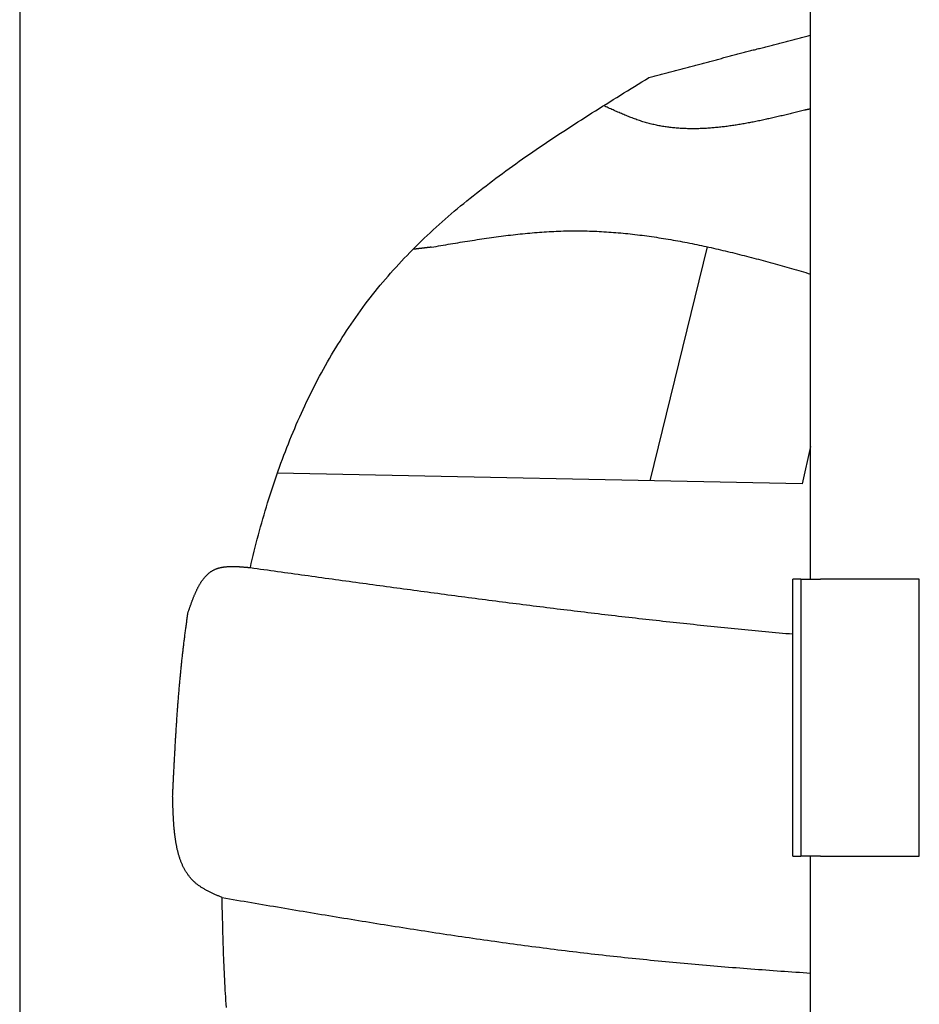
# Model space of a CAD drawing. Extents: x 1073 to 6773, y 6241 to 11366.
# Tile 3 of 58: x 1073 to 1528, y 8493 to 8991. Entities that reach past the tile are written whole.
import ezdxf

# ---------------------------------------------------------------- set-up
doc = ezdxf.new("R2010")
doc.units = 0
doc.layers.get('0').update_dxf_attribs({"linetype": 'CONTINUOUS'})
doc.layers.add('CAR', color=10, linetype='CONTINUOUS')

msp = doc.modelspace()

# ---------------------------------------------------------------- linework, layer by layer
for p, q in [((1072.77, 10865.9), (1072.77, 6415.9)), ((1472.77, 8708.02), (1472.77, 10083.02)), ((1467.77, 8708.02), (1463.77, 8708.02)), ((1463.77, 8568.02), (1463.77, 8708.02)), ((1467.77, 8708.02), (1477.77, 8708.02)), ((1467.77, 8708.02), (1467.77, 8568.02)), ((1527.77, 8708.02), (1477.77, 8708.02)), ((1527.77, 8568.02), (1527.77, 8708.02)), ((1463.77, 8568.02), (1467.77, 8568.02)), ((1477.77, 8568.02), (1467.77, 8568.02)), ((1472.77, 8027.85), (1472.77, 8568.02)), ((1477.77, 8568.02), (1527.77, 8568.02))]:
    msp.add_line(p, q)
at = {"layer": 'CAR'}
for p, q in [((1391.68, 8757.81), (1420.69, 8876.13)), ((1472.77, 8775.16), (1468.51, 8756.24)), ((1468.51, 8756.24), (1203.07, 8761.66))]:
    msp.add_line(p, q, dxfattribs=at)
for points in [[(1391.03, 8961.76, 0), (1391.68, 8961.93, 0), (1392.32, 8962.1, 0), (1392.96, 8962.27, 0), (1393.61, 8962.45, 0), (1394.25, 8962.62, 0), (1394.89, 8962.79, 0), (1395.54, 8962.96, 0), (1396.18, 8963.13, 0), (1396.82, 8963.3, 0), (1397.46, 8963.47, 0), (1398.11, 8963.64, 0), (1398.75, 8963.81, 0), (1399.39, 8963.98, 0), (1400.04, 8964.15, 0), (1400.68, 8964.32, 0), (1401.32, 8964.49, 0), (1401.97, 8964.67, 0), (1402.61, 8964.84, 0), (1403.25, 8965.01, 0), (1403.9, 8965.18, 0), (1404.54, 8965.35, 0), (1405.18, 8965.52, 0), (1405.83, 8965.69, 0), (1406.47, 8965.86, 0), (1407.11, 8966.03, 0), (1407.76, 8966.2, 0), (1408.4, 8966.37, 0), (1409.04, 8966.54, 0), (1409.69, 8966.71, 0), (1410.33, 8966.88, 0), (1410.97, 8967.05, 0), (1411.62, 8967.22, 0), (1412.26, 8967.39, 0), (1412.9, 8967.56, 0), (1413.55, 8967.73, 0), (1414.19, 8967.9, 0), (1414.83, 8968.08, 0), (1415.48, 8968.25, 0), (1416.12, 8968.42, 0), (1416.76, 8968.59, 0), (1417.41, 8968.76, 0), (1418.05, 8968.93, 0), (1418.69, 8969.1, 0), (1419.34, 8969.27, 0), (1419.98, 8969.44, 0), (1420.62, 8969.61, 0), (1421.27, 8969.78, 0), (1421.91, 8969.95, 0), (1422.55, 8970.11, 0), (1423.2, 8970.28, 0), (1423.84, 8970.45, 0), (1424.48, 8970.62, 0), (1425.13, 8970.79, 0), (1425.77, 8970.96, 0), (1426.41, 8971.13, 0), (1427.06, 8971.3, 0), (1427.7, 8971.47, 0), (1428.34, 8971.64, 0), (1428.99, 8971.81, 0), (1429.63, 8971.98, 0), (1430.27, 8972.15, 0), (1430.92, 8972.32, 0), (1431.56, 8972.49, 0), (1432.2, 8972.66, 0), (1432.85, 8972.82, 0), (1433.49, 8972.99, 0), (1434.13, 8973.16, 0), (1434.78, 8973.33, 0), (1435.42, 8973.5, 0), (1436.07, 8973.67, 0), (1436.71, 8973.84, 0), (1437.35, 8974, 0), (1438, 8974.17, 0), (1438.64, 8974.34, 0), (1439.28, 8974.51, 0), (1439.93, 8974.68, 0), (1440.57, 8974.85, 0), (1441.21, 8975.01, 0), (1441.86, 8975.18, 0), (1442.5, 8975.35, 0), (1443.15, 8975.52, 0), (1443.79, 8975.69, 0), (1444.43, 8975.85, 0), (1445.08, 8976.02, 0), (1445.72, 8976.19, 0), (1446.36, 8976.36, 0), (1447.01, 8976.52, 0), (1447.65, 8976.69, 0), (1448.3, 8976.86, 0), (1448.94, 8977.03, 0), (1449.58, 8977.19, 0), (1450.23, 8977.36, 0), (1450.87, 8977.53, 0), (1451.52, 8977.69, 0), (1452.16, 8977.86, 0), (1452.8, 8978.03, 0), (1453.45, 8978.19, 0), (1454.09, 8978.36, 0), (1454.74, 8978.53, 0), (1455.38, 8978.69, 0), (1456.02, 8978.86, 0), (1456.67, 8979.02, 0), (1457.31, 8979.19, 0), (1457.96, 8979.36, 0), (1458.6, 8979.52, 0), (1459.24, 8979.69, 0), (1459.89, 8979.85, 0), (1460.53, 8980.02, 0), (1461.18, 8980.18, 0), (1461.82, 8980.35, 0), (1462.46, 8980.51, 0), (1463.11, 8980.68, 0), (1463.75, 8980.85, 0), (1464.4, 8981.01, 0), (1465.04, 8981.17, 0), (1465.69, 8981.34, 0), (1466.33, 8981.5, 0), (1466.97, 8981.67, 0), (1467.62, 8981.83, 0), (1468.26, 8982, 0), (1468.91, 8982.16, 0), (1469.55, 8982.33, 0), (1470.2, 8982.49, 0), (1470.84, 8982.65, 0), (1471.49, 8982.82, 0), (1472.13, 8982.98, 0), (1472.77, 8983.14, 0)], [(1189.44, 8713.95, 0), (1189.91, 8716.02, 0), (1190.39, 8718.08, 0), (1190.89, 8720.15, 0), (1191.39, 8722.21, 0), (1191.9, 8724.28, 0), (1192.42, 8726.33, 0), (1192.95, 8728.39, 0), (1193.49, 8730.44, 0), (1194.04, 8732.49, 0), (1194.6, 8734.54, 0), (1195.17, 8736.59, 0), (1195.75, 8738.63, 0), (1196.34, 8740.66, 0), (1196.93, 8742.7, 0), (1197.54, 8744.73, 0), (1198.16, 8746.75, 0), (1198.79, 8748.78, 0), (1199.43, 8750.79, 0), (1200.08, 8752.81, 0), (1200.74, 8754.82, 0), (1201.41, 8756.82, 0), (1202.08, 8758.82, 0), (1202.77, 8760.82, 0), (1203.47, 8762.81, 0), (1204.18, 8764.8, 0), (1204.9, 8766.78, 0), (1205.64, 8768.75, 0), (1206.38, 8770.73, 0), (1207.13, 8772.69, 0), (1207.89, 8774.65, 0), (1208.66, 8776.61, 0), (1209.45, 8778.55, 0), (1210.24, 8780.5, 0), (1211.05, 8782.43, 0), (1211.86, 8784.36, 0), (1212.69, 8786.29, 0), (1213.53, 8788.21, 0), (1214.38, 8790.12, 0), (1215.24, 8792.02, 0), (1216.11, 8793.92, 0), (1216.99, 8795.81, 0), (1217.88, 8797.69, 0), (1218.78, 8799.57, 0), (1219.7, 8801.44, 0), (1220.63, 8803.3, 0), (1221.56, 8805.16, 0), (1222.51, 8807.01, 0), (1223.47, 8808.84, 0), (1224.44, 8810.68, 0), (1225.42, 8812.5, 0), (1226.42, 8814.32, 0), (1227.42, 8816.12, 0), (1228.44, 8817.92, 0), (1229.47, 8819.71, 0), (1230.51, 8821.49, 0), (1231.56, 8823.27, 0), (1232.62, 8825.03, 0), (1233.7, 8826.79, 0), (1234.79, 8828.53, 0), (1235.89, 8830.27, 0), (1237, 8832, 0), (1238.12, 8833.71, 0), (1239.25, 8835.42, 0), (1240.4, 8837.12, 0), (1241.56, 8838.81, 0), (1242.73, 8840.49, 0), (1243.91, 8842.16, 0), (1245.11, 8843.82, 0), (1246.31, 8845.46, 0), (1247.53, 8847.1, 0), (1248.76, 8848.73, 0), (1250.01, 8850.35, 0), (1251.26, 8851.95, 0), (1252.53, 8853.55, 0), (1253.81, 8855.13, 0), (1255.11, 8856.7, 0), (1256.41, 8858.27, 0), (1257.73, 8859.82, 0), (1259.06, 8861.36, 0), (1260.4, 8862.89, 0), (1261.75, 8864.41, 0), (1263.12, 8865.92, 0), (1264.5, 8867.42, 0), (1265.88, 8868.9, 0), (1267.28, 8870.38, 0), (1268.69, 8871.85, 0), (1270.11, 8873.31, 0), (1271.54, 8874.76, 0), (1272.98, 8876.21, 0), (1274.43, 8877.64, 0), (1275.89, 8879.06, 0), (1277.36, 8880.48, 0), (1278.85, 8881.88, 0), (1280.34, 8883.28, 0), (1281.84, 8884.67, 0), (1283.35, 8886.04, 0), (1284.87, 8887.42, 0), (1286.39, 8888.78, 0), (1287.93, 8890.14, 0), (1289.48, 8891.48, 0), (1291.03, 8892.82, 0), (1292.6, 8894.15, 0), (1294.17, 8895.48, 0), (1295.75, 8896.8, 0), (1297.33, 8898.11, 0), (1298.93, 8899.41, 0), (1300.53, 8900.7, 0), (1302.15, 8901.99, 0), (1303.76, 8903.28, 0), (1305.39, 8904.55, 0), (1307.02, 8905.82, 0), (1308.67, 8907.08, 0), (1310.31, 8908.34, 0), (1311.97, 8909.59, 0), (1313.63, 8910.84, 0), (1315.3, 8912.08, 0), (1316.97, 8913.31, 0), (1318.65, 8914.54, 0), (1320.34, 8915.76, 0), (1322.03, 8916.98, 0), (1323.72, 8918.19, 0), (1325.43, 8919.4, 0), (1327.14, 8920.6, 0), (1328.85, 8921.8, 0), (1330.57, 8922.99, 0), (1332.29, 8924.18, 0), (1334.02, 8925.36, 0), (1335.76, 8926.55, 0), (1337.49, 8927.72, 0), (1339.24, 8928.89, 0), (1340.98, 8930.06, 0), (1342.73, 8931.23, 0), (1344.49, 8932.39, 0), (1346.25, 8933.55, 0), (1348.01, 8934.7, 0), (1349.78, 8935.85, 0), (1351.55, 8937, 0), (1353.32, 8938.14, 0), (1355.1, 8939.29, 0), (1356.87, 8940.43, 0), (1358.66, 8941.56, 0), (1360.44, 8942.7, 0), (1362.23, 8943.83, 0), (1364.02, 8944.96, 0), (1365.81, 8946.09, 0), (1367.6, 8947.22, 0), (1369.39, 8948.34, 0), (1371.19, 8949.47, 0), (1372.99, 8950.59, 0), (1374.79, 8951.71, 0), (1376.59, 8952.83, 0), (1378.39, 8953.95, 0), (1380.2, 8955.07, 0), (1382, 8956.18, 0), (1383.81, 8957.3, 0), (1385.61, 8958.42, 0), (1387.42, 8959.53, 0), (1389.23, 8960.65, 0), (1391.03, 8961.76, 0)], [(1469.71, 8945.22, 0), (1469.04, 8945.05, 0), (1468.37, 8944.89, 0), (1467.71, 8944.73, 0), (1467.04, 8944.56, 0), (1466.37, 8944.4, 0), (1465.71, 8944.24, 0), (1465.04, 8944.07, 0), (1464.38, 8943.91, 0), (1463.71, 8943.75, 0), (1463.04, 8943.59, 0), (1462.38, 8943.43, 0), (1461.71, 8943.27, 0), (1461.05, 8943.11, 0), (1460.38, 8942.95, 0), (1459.72, 8942.79, 0), (1459.05, 8942.63, 0), (1458.38, 8942.47, 0), (1457.72, 8942.31, 0), (1457.05, 8942.16, 0), (1456.39, 8942, 0), (1455.72, 8941.85, 0), (1455.06, 8941.7, 0), (1454.39, 8941.54, 0), (1453.73, 8941.39, 0), (1453.07, 8941.24, 0), (1452.4, 8941.09, 0), (1451.74, 8940.94, 0), (1451.07, 8940.8, 0), (1450.41, 8940.65, 0), (1449.75, 8940.51, 0), (1449.08, 8940.36, 0), (1448.42, 8940.22, 0), (1447.76, 8940.08, 0), (1447.1, 8939.94, 0), (1446.43, 8939.81, 0), (1445.77, 8939.67, 0), (1445.11, 8939.54, 0), (1444.45, 8939.4, 0), (1443.79, 8939.27, 0), (1443.13, 8939.14, 0), (1442.47, 8939.02, 0), (1441.81, 8938.89, 0), (1441.15, 8938.77, 0), (1440.49, 8938.65, 0), (1439.83, 8938.53, 0), (1439.17, 8938.41, 0), (1438.51, 8938.29, 0), (1437.85, 8938.18, 0), (1437.19, 8938.07, 0), (1436.53, 8937.96, 0), (1435.87, 8937.85, 0), (1435.22, 8937.75, 0), (1434.56, 8937.64, 0), (1433.9, 8937.54, 0), (1433.25, 8937.45, 0), (1432.59, 8937.35, 0), (1431.94, 8937.26, 0), (1431.28, 8937.17, 0), (1430.63, 8937.08, 0), (1429.97, 8937, 0), (1429.32, 8936.91, 0), (1428.66, 8936.83, 0), (1428.01, 8936.76, 0), (1427.36, 8936.68, 0), (1426.71, 8936.61, 0), (1426.06, 8936.54, 0), (1425.4, 8936.48, 0), (1424.75, 8936.42, 0), (1424.1, 8936.36, 0), (1423.45, 8936.3, 0), (1422.8, 8936.25, 0), (1422.15, 8936.2, 0), (1421.51, 8936.15, 0), (1420.86, 8936.11, 0), (1420.21, 8936.07, 0), (1419.56, 8936.03, 0), (1418.92, 8936, 0), (1418.27, 8935.97, 0), (1417.63, 8935.94, 0), (1416.98, 8935.92, 0), (1416.34, 8935.9, 0), (1415.69, 8935.88, 0), (1415.05, 8935.87, 0), (1414.41, 8935.86, 0), (1413.76, 8935.86, 0), (1413.12, 8935.85, 0), (1412.48, 8935.86, 0), (1411.84, 8935.86, 0), (1411.2, 8935.87, 0), (1410.56, 8935.89, 0), (1409.92, 8935.91, 0), (1409.29, 8935.93, 0), (1408.65, 8935.96, 0), (1408.01, 8935.99, 0), (1407.38, 8936.02, 0), (1406.74, 8936.06, 0), (1406.11, 8936.11, 0), (1405.47, 8936.15, 0), (1404.84, 8936.2, 0), (1404.21, 8936.26, 0), (1403.57, 8936.32, 0), (1402.94, 8936.39, 0), (1402.31, 8936.46, 0), (1401.68, 8936.53, 0), (1401.05, 8936.61, 0), (1400.42, 8936.7, 0), (1399.8, 8936.78, 0), (1399.17, 8936.88, 0), (1398.54, 8936.98, 0), (1397.92, 8937.08, 0), (1397.29, 8937.19, 0), (1396.67, 8937.3, 0), (1396.04, 8937.42, 0), (1395.42, 8937.54, 0), (1394.8, 8937.67, 0), (1394.18, 8937.8, 0), (1393.56, 8937.94, 0), (1392.94, 8938.08, 0), (1392.32, 8938.23, 0), (1391.7, 8938.39, 0), (1391.09, 8938.54, 0), (1390.47, 8938.71, 0), (1389.85, 8938.88, 0), (1389.24, 8939.05, 0), (1388.63, 8939.24, 0), (1388.01, 8939.42, 0), (1387.4, 8939.61, 0), (1386.79, 8939.81, 0), (1386.18, 8940.01, 0), (1385.57, 8940.22, 0), (1384.96, 8940.43, 0), (1384.35, 8940.64, 0), (1383.74, 8940.86, 0), (1383.14, 8941.08, 0), (1382.53, 8941.31, 0), (1381.92, 8941.54, 0), (1381.32, 8941.78, 0), (1380.71, 8942.01, 0), (1380.11, 8942.26, 0), (1379.5, 8942.5, 0), (1378.9, 8942.75, 0), (1378.3, 8943, 0), (1377.69, 8943.25, 0), (1377.09, 8943.5, 0), (1376.49, 8943.76, 0), (1375.89, 8944.02, 0), (1375.29, 8944.28, 0), (1374.68, 8944.55, 0), (1374.08, 8944.81, 0), (1373.48, 8945.08, 0), (1372.88, 8945.35, 0), (1372.28, 8945.61, 0), (1371.68, 8945.89, 0), (1371.08, 8946.16, 0), (1370.48, 8946.43, 0), (1369.88, 8946.7, 0), (1369.28, 8946.97, 0), (1368.68, 8947.25, 0), (1368.08, 8947.52, 0)], [(1472.77, 8945.89, 0), (1472.75, 8945.89, 0), (1472.73, 8945.88, 0), (1472.7, 8945.88, 0), (1472.68, 8945.87, 0), (1472.65, 8945.87, 0), (1472.63, 8945.86, 0), (1472.61, 8945.85, 0), (1472.58, 8945.85, 0), (1472.56, 8945.84, 0), (1472.53, 8945.84, 0), (1472.51, 8945.83, 0), (1472.49, 8945.83, 0), (1472.46, 8945.82, 0), (1472.44, 8945.82, 0), (1472.41, 8945.81, 0), (1472.39, 8945.81, 0), (1472.36, 8945.8, 0), (1472.34, 8945.8, 0), (1472.32, 8945.79, 0), (1472.29, 8945.79, 0), (1472.27, 8945.78, 0), (1472.24, 8945.78, 0), (1472.22, 8945.77, 0), (1472.2, 8945.76, 0), (1472.17, 8945.76, 0), (1472.15, 8945.75, 0), (1472.12, 8945.75, 0), (1472.1, 8945.74, 0), (1472.07, 8945.74, 0), (1472.05, 8945.73, 0), (1472.03, 8945.73, 0), (1472, 8945.72, 0), (1471.98, 8945.72, 0), (1471.95, 8945.71, 0), (1471.93, 8945.71, 0), (1471.91, 8945.7, 0), (1471.88, 8945.7, 0), (1471.86, 8945.69, 0), (1471.83, 8945.69, 0), (1471.81, 8945.68, 0), (1471.78, 8945.67, 0), (1471.76, 8945.67, 0), (1471.74, 8945.66, 0), (1471.71, 8945.66, 0), (1471.69, 8945.65, 0), (1471.66, 8945.65, 0), (1471.64, 8945.64, 0), (1471.62, 8945.64, 0), (1471.59, 8945.63, 0), (1471.57, 8945.63, 0), (1471.54, 8945.62, 0), (1471.52, 8945.62, 0), (1471.49, 8945.61, 0), (1471.47, 8945.61, 0), (1471.45, 8945.6, 0), (1471.42, 8945.59, 0), (1471.4, 8945.59, 0), (1471.37, 8945.58, 0), (1471.35, 8945.58, 0), (1471.33, 8945.57, 0), (1471.3, 8945.57, 0), (1471.28, 8945.56, 0), (1471.25, 8945.56, 0), (1471.23, 8945.55, 0), (1471.2, 8945.55, 0), (1471.18, 8945.54, 0), (1471.16, 8945.54, 0), (1471.13, 8945.53, 0), (1471.11, 8945.53, 0), (1471.08, 8945.52, 0), (1471.06, 8945.52, 0), (1471.04, 8945.51, 0), (1471.01, 8945.5, 0), (1470.99, 8945.5, 0), (1470.96, 8945.49, 0), (1470.94, 8945.49, 0), (1470.91, 8945.48, 0), (1470.89, 8945.48, 0), (1470.87, 8945.47, 0), (1470.84, 8945.47, 0), (1470.82, 8945.46, 0), (1470.79, 8945.46, 0), (1470.77, 8945.45, 0), (1470.75, 8945.45, 0), (1470.72, 8945.44, 0), (1470.7, 8945.44, 0), (1470.67, 8945.43, 0), (1470.65, 8945.42, 0), (1470.62, 8945.42, 0), (1470.6, 8945.41, 0), (1470.58, 8945.41, 0), (1470.55, 8945.4, 0), (1470.53, 8945.4, 0), (1470.5, 8945.39, 0), (1470.48, 8945.39, 0), (1470.46, 8945.38, 0), (1470.43, 8945.38, 0), (1470.41, 8945.37, 0), (1470.38, 8945.37, 0), (1470.36, 8945.36, 0), (1470.33, 8945.36, 0), (1470.31, 8945.35, 0), (1470.29, 8945.35, 0), (1470.26, 8945.34, 0), (1470.24, 8945.33, 0), (1470.21, 8945.33, 0), (1470.19, 8945.32, 0), (1470.17, 8945.32, 0), (1470.14, 8945.31, 0), (1470.12, 8945.31, 0), (1470.09, 8945.3, 0), (1470.07, 8945.3, 0), (1470.04, 8945.29, 0), (1470.02, 8945.29, 0), (1470, 8945.28, 0), (1469.97, 8945.28, 0), (1469.95, 8945.27, 0), (1469.92, 8945.27, 0), (1469.9, 8945.26, 0), (1469.88, 8945.26, 0), (1469.85, 8945.25, 0), (1469.83, 8945.24, 0), (1469.8, 8945.24, 0), (1469.78, 8945.23, 0), (1469.75, 8945.23, 0), (1469.73, 8945.22, 0), (1469.71, 8945.22, 0)], [(1280.96, 8875.97, 0), (1282.18, 8876.18, 0), (1283.4, 8876.38, 0), (1284.61, 8876.59, 0), (1285.83, 8876.8, 0), (1287.04, 8877.01, 0), (1288.26, 8877.21, 0), (1289.48, 8877.42, 0), (1290.69, 8877.62, 0), (1291.91, 8877.82, 0), (1293.13, 8878.03, 0), (1294.34, 8878.23, 0), (1295.56, 8878.43, 0), (1296.77, 8878.63, 0), (1297.99, 8878.82, 0), (1299.21, 8879.02, 0), (1300.42, 8879.21, 0), (1301.64, 8879.4, 0), (1302.85, 8879.59, 0), (1304.07, 8879.78, 0), (1305.28, 8879.97, 0), (1306.5, 8880.15, 0), (1307.72, 8880.33, 0), (1308.93, 8880.51, 0), (1310.15, 8880.68, 0), (1311.36, 8880.86, 0), (1312.58, 8881.03, 0), (1313.79, 8881.19, 0), (1315.01, 8881.36, 0), (1316.22, 8881.52, 0), (1317.44, 8881.67, 0), (1318.65, 8881.83, 0), (1319.86, 8881.98, 0), (1321.08, 8882.12, 0), (1322.29, 8882.27, 0), (1323.51, 8882.4, 0), (1324.72, 8882.54, 0), (1325.93, 8882.67, 0), (1327.15, 8882.79, 0), (1328.36, 8882.92, 0), (1329.57, 8883.03, 0), (1330.79, 8883.14, 0), (1332, 8883.25, 0), (1333.21, 8883.35, 0), (1334.43, 8883.45, 0), (1335.64, 8883.54, 0), (1336.85, 8883.63, 0), (1338.06, 8883.71, 0), (1339.27, 8883.79, 0), (1340.49, 8883.86, 0), (1341.7, 8883.92, 0), (1342.91, 8883.98, 0), (1344.12, 8884.04, 0), (1345.33, 8884.08, 0), (1346.54, 8884.13, 0), (1347.75, 8884.16, 0), (1348.96, 8884.19, 0), (1350.17, 8884.21, 0), (1351.38, 8884.23, 0), (1352.59, 8884.23, 0), (1353.8, 8884.24, 0), (1355.01, 8884.23, 0), (1356.22, 8884.22, 0), (1357.43, 8884.21, 0), (1358.64, 8884.19, 0), (1359.85, 8884.16, 0), (1361.05, 8884.12, 0), (1362.26, 8884.08, 0), (1363.47, 8884.04, 0), (1364.68, 8883.99, 0), (1365.88, 8883.93, 0), (1367.09, 8883.87, 0), (1368.3, 8883.8, 0), (1369.5, 8883.72, 0), (1370.71, 8883.64, 0), (1371.92, 8883.56, 0), (1373.12, 8883.47, 0), (1374.33, 8883.37, 0), (1375.54, 8883.27, 0), (1376.74, 8883.16, 0), (1377.95, 8883.05, 0), (1379.15, 8882.93, 0), (1380.36, 8882.81, 0), (1381.56, 8882.69, 0), (1382.77, 8882.55, 0), (1383.97, 8882.42, 0), (1385.18, 8882.27, 0), (1386.38, 8882.13, 0), (1387.58, 8881.98, 0), (1388.79, 8881.82, 0), (1389.99, 8881.66, 0), (1391.2, 8881.49, 0), (1392.4, 8881.32, 0), (1393.6, 8881.15, 0), (1394.81, 8880.97, 0), (1396.01, 8880.78, 0), (1397.21, 8880.6, 0), (1398.41, 8880.4, 0), (1399.62, 8880.21, 0), (1400.82, 8880.01, 0), (1402.02, 8879.8, 0), (1403.22, 8879.59, 0), (1404.43, 8879.38, 0), (1405.63, 8879.16, 0), (1406.83, 8878.94, 0), (1408.03, 8878.72, 0), (1409.23, 8878.49, 0), (1410.43, 8878.26, 0), (1411.63, 8878.02, 0), (1412.84, 8877.78, 0), (1414.04, 8877.54, 0), (1415.24, 8877.29, 0), (1416.44, 8877.04, 0), (1417.64, 8876.79, 0), (1418.84, 8876.53, 0), (1420.04, 8876.27, 0), (1421.24, 8876.01, 0), (1422.44, 8875.74, 0), (1423.64, 8875.47, 0), (1424.84, 8875.2, 0), (1426.04, 8874.93, 0), (1427.24, 8874.65, 0), (1428.44, 8874.37, 0), (1429.64, 8874.08, 0), (1430.84, 8873.79, 0), (1432.04, 8873.5, 0), (1433.24, 8873.21, 0), (1434.44, 8872.92, 0), (1435.64, 8872.62, 0), (1436.84, 8872.32, 0), (1438.03, 8872.01, 0), (1439.23, 8871.71, 0), (1440.43, 8871.4, 0), (1441.63, 8871.09, 0), (1442.83, 8870.78, 0), (1444.03, 8870.46, 0), (1445.23, 8870.15, 0), (1446.42, 8869.83, 0), (1447.62, 8869.51, 0), (1448.82, 8869.18, 0), (1450.02, 8868.86, 0), (1451.22, 8868.53, 0), (1452.42, 8868.2, 0), (1453.61, 8867.87, 0), (1454.81, 8867.54, 0), (1456.01, 8867.21, 0), (1457.21, 8866.87, 0), (1458.4, 8866.54, 0), (1459.6, 8866.2, 0), (1460.8, 8865.86, 0), (1462, 8865.52, 0), (1463.2, 8865.18, 0), (1464.39, 8864.83, 0), (1465.59, 8864.49, 0), (1466.79, 8864.14, 0), (1467.99, 8863.79, 0), (1469.18, 8863.44, 0), (1470.38, 8863.1, 0), (1471.58, 8862.75, 0), (1472.77, 8862.39, 0)], [(1280.96, 8875.97, 0), (1280.89, 8875.96, 0), (1280.82, 8875.95, 0), (1280.74, 8875.94, 0), (1280.67, 8875.93, 0), (1280.6, 8875.93, 0), (1280.52, 8875.92, 0), (1280.45, 8875.91, 0), (1280.38, 8875.9, 0), (1280.3, 8875.89, 0), (1280.23, 8875.88, 0), (1280.16, 8875.87, 0), (1280.08, 8875.87, 0), (1280.01, 8875.86, 0), (1279.94, 8875.85, 0), (1279.86, 8875.84, 0), (1279.79, 8875.83, 0), (1279.72, 8875.82, 0), (1279.64, 8875.81, 0), (1279.57, 8875.81, 0), (1279.5, 8875.8, 0), (1279.42, 8875.79, 0), (1279.35, 8875.78, 0), (1279.28, 8875.77, 0), (1279.2, 8875.76, 0), (1279.13, 8875.75, 0), (1279.06, 8875.74, 0), (1278.98, 8875.74, 0), (1278.91, 8875.73, 0), (1278.84, 8875.72, 0), (1278.76, 8875.71, 0), (1278.69, 8875.7, 0), (1278.62, 8875.69, 0), (1278.54, 8875.68, 0), (1278.47, 8875.68, 0), (1278.4, 8875.67, 0), (1278.32, 8875.66, 0), (1278.25, 8875.65, 0), (1278.18, 8875.64, 0), (1278.1, 8875.63, 0), (1278.03, 8875.62, 0), (1277.96, 8875.62, 0), (1277.88, 8875.61, 0), (1277.81, 8875.6, 0), (1277.74, 8875.59, 0), (1277.66, 8875.58, 0), (1277.59, 8875.57, 0), (1277.52, 8875.56, 0), (1277.44, 8875.55, 0), (1277.37, 8875.55, 0), (1277.3, 8875.54, 0), (1277.22, 8875.53, 0), (1277.15, 8875.52, 0), (1277.08, 8875.51, 0), (1277, 8875.5, 0), (1276.93, 8875.49, 0), (1276.86, 8875.49, 0), (1276.78, 8875.48, 0), (1276.71, 8875.47, 0), (1276.64, 8875.46, 0), (1276.56, 8875.45, 0), (1276.49, 8875.44, 0), (1276.42, 8875.43, 0), (1276.34, 8875.43, 0), (1276.27, 8875.42, 0), (1276.2, 8875.41, 0), (1276.12, 8875.4, 0), (1276.05, 8875.39, 0), (1275.98, 8875.38, 0), (1275.9, 8875.37, 0), (1275.83, 8875.36, 0), (1275.75, 8875.36, 0), (1275.68, 8875.35, 0), (1275.61, 8875.34, 0), (1275.53, 8875.33, 0), (1275.46, 8875.32, 0), (1275.39, 8875.31, 0), (1275.31, 8875.3, 0), (1275.24, 8875.3, 0), (1275.17, 8875.29, 0), (1275.09, 8875.28, 0), (1275.02, 8875.27, 0), (1274.95, 8875.26, 0), (1274.87, 8875.25, 0), (1274.8, 8875.24, 0), (1274.73, 8875.24, 0), (1274.65, 8875.23, 0), (1274.58, 8875.22, 0), (1274.51, 8875.21, 0), (1274.43, 8875.2, 0), (1274.36, 8875.19, 0), (1274.29, 8875.18, 0), (1274.21, 8875.17, 0), (1274.14, 8875.17, 0), (1274.07, 8875.16, 0), (1273.99, 8875.15, 0), (1273.92, 8875.14, 0), (1273.85, 8875.13, 0), (1273.77, 8875.12, 0), (1273.7, 8875.11, 0), (1273.63, 8875.11, 0), (1273.55, 8875.1, 0), (1273.48, 8875.09, 0), (1273.41, 8875.08, 0), (1273.33, 8875.07, 0), (1273.26, 8875.06, 0), (1273.19, 8875.05, 0), (1273.11, 8875.05, 0), (1273.04, 8875.04, 0), (1272.97, 8875.03, 0), (1272.89, 8875.02, 0), (1272.82, 8875.01, 0), (1272.75, 8875, 0), (1272.67, 8874.99, 0), (1272.6, 8874.99, 0), (1272.53, 8874.98, 0), (1272.45, 8874.97, 0), (1272.38, 8874.96, 0), (1272.31, 8874.95, 0), (1272.23, 8874.94, 0), (1272.16, 8874.93, 0), (1272.09, 8874.92, 0), (1272.01, 8874.92, 0), (1271.94, 8874.91, 0), (1271.87, 8874.9, 0), (1271.79, 8874.89, 0), (1271.72, 8874.88, 0), (1271.65, 8874.87, 0)], [(1157.86, 8691.03, 0), (1157.96, 8691.33, 0), (1158.06, 8691.63, 0), (1158.17, 8691.93, 0), (1158.27, 8692.23, 0), (1158.38, 8692.52, 0), (1158.48, 8692.82, 0), (1158.58, 8693.12, 0), (1158.69, 8693.42, 0), (1158.79, 8693.72, 0), (1158.9, 8694.02, 0), (1159, 8694.32, 0), (1159.11, 8694.61, 0), (1159.22, 8694.91, 0), (1159.32, 8695.2, 0), (1159.43, 8695.5, 0), (1159.54, 8695.79, 0), (1159.64, 8696.09, 0), (1159.75, 8696.38, 0), (1159.86, 8696.67, 0), (1159.97, 8696.96, 0), (1160.08, 8697.26, 0), (1160.19, 8697.54, 0), (1160.3, 8697.83, 0), (1160.41, 8698.12, 0), (1160.52, 8698.41, 0), (1160.63, 8698.69, 0), (1160.75, 8698.98, 0), (1160.86, 8699.26, 0), (1160.98, 8699.54, 0), (1161.09, 8699.82, 0), (1161.21, 8700.1, 0), (1161.33, 8700.38, 0), (1161.45, 8700.65, 0), (1161.56, 8700.93, 0), (1161.68, 8701.2, 0), (1161.81, 8701.47, 0), (1161.93, 8701.74, 0), (1162.05, 8702.01, 0), (1162.17, 8702.28, 0), (1162.3, 8702.54, 0), (1162.43, 8702.81, 0), (1162.55, 8703.07, 0), (1162.68, 8703.33, 0), (1162.81, 8703.58, 0), (1162.94, 8703.84, 0), (1163.07, 8704.09, 0), (1163.21, 8704.34, 0), (1163.34, 8704.59, 0), (1163.48, 8704.84, 0), (1163.62, 8705.08, 0), (1163.76, 8705.33, 0), (1163.9, 8705.57, 0), (1164.04, 8705.81, 0), (1164.18, 8706.04, 0), (1164.32, 8706.27, 0), (1164.47, 8706.5, 0), (1164.62, 8706.73, 0), (1164.77, 8706.96, 0), (1164.92, 8707.18, 0), (1165.07, 8707.4, 0), (1165.22, 8707.62, 0), (1165.38, 8707.83, 0), (1165.54, 8708.05, 0), (1165.7, 8708.25, 0), (1165.86, 8708.46, 0), (1166.02, 8708.66, 0), (1166.18, 8708.86, 0), (1166.35, 8709.06, 0), (1166.52, 8709.26, 0), (1166.69, 8709.45, 0), (1166.86, 8709.64, 0), (1167.03, 8709.82, 0), (1167.21, 8710, 0), (1167.39, 8710.18, 0), (1167.57, 8710.36, 0), (1167.75, 8710.53, 0), (1167.93, 8710.7, 0), (1168.12, 8710.86, 0), (1168.31, 8711.02, 0), (1168.5, 8711.18, 0), (1168.69, 8711.33, 0), (1168.89, 8711.48, 0), (1169.08, 8711.63, 0), (1169.28, 8711.77, 0), (1169.48, 8711.91, 0), (1169.69, 8712.05, 0), (1169.89, 8712.18, 0), (1170.1, 8712.31, 0), (1170.31, 8712.43, 0), (1170.53, 8712.55, 0), (1170.74, 8712.67, 0), (1170.96, 8712.78, 0), (1171.18, 8712.88, 0), (1171.41, 8712.99, 0), (1171.63, 8713.09, 0), (1171.86, 8713.18, 0), (1172.09, 8713.27, 0), (1172.32, 8713.36, 0), (1172.56, 8713.45, 0), (1172.8, 8713.53, 0), (1173.04, 8713.6, 0), (1173.28, 8713.68, 0), (1173.52, 8713.75, 0), (1173.77, 8713.81, 0), (1174.02, 8713.87, 0), (1174.27, 8713.93, 0), (1174.52, 8713.99, 0), (1174.77, 8714.04, 0), (1175.03, 8714.09, 0), (1175.29, 8714.14, 0), (1175.55, 8714.18, 0), (1175.81, 8714.22, 0), (1176.07, 8714.26, 0), (1176.34, 8714.3, 0), (1176.6, 8714.33, 0), (1176.87, 8714.36, 0), (1177.14, 8714.39, 0), (1177.41, 8714.41, 0), (1177.69, 8714.43, 0), (1177.96, 8714.45, 0), (1178.24, 8714.47, 0), (1178.51, 8714.48, 0), (1178.79, 8714.5, 0), (1179.07, 8714.51, 0), (1179.36, 8714.51, 0), (1179.64, 8714.52, 0), (1179.92, 8714.52, 0), (1180.21, 8714.53, 0), (1180.49, 8714.53, 0), (1180.78, 8714.52, 0), (1181.07, 8714.52, 0), (1181.36, 8714.52, 0), (1181.65, 8714.51, 0), (1181.94, 8714.5, 0), (1182.23, 8714.49, 0), (1182.53, 8714.48, 0), (1182.82, 8714.46, 0), (1183.12, 8714.45, 0), (1183.41, 8714.43, 0), (1183.71, 8714.42, 0), (1184.01, 8714.4, 0), (1184.31, 8714.38, 0), (1184.6, 8714.36, 0), (1184.9, 8714.34, 0), (1185.2, 8714.32, 0), (1185.5, 8714.29, 0), (1185.8, 8714.27, 0), (1186.11, 8714.25, 0), (1186.41, 8714.22, 0), (1186.71, 8714.2, 0), (1187.01, 8714.17, 0), (1187.31, 8714.14, 0), (1187.62, 8714.11, 0), (1187.92, 8714.09, 0), (1188.22, 8714.06, 0), (1188.53, 8714.03, 0), (1188.83, 8714, 0), (1189.14, 8713.97, 0), (1189.44, 8713.95, 0)], [(1189.44, 8713.95, 0), (1191.16, 8713.71, 0), (1192.88, 8713.47, 0), (1194.61, 8713.23, 0), (1196.33, 8712.99, 0), (1198.05, 8712.75, 0), (1199.78, 8712.51, 0), (1201.5, 8712.27, 0), (1203.22, 8712.03, 0), (1204.94, 8711.79, 0), (1206.67, 8711.55, 0), (1208.39, 8711.31, 0), (1210.11, 8711.07, 0), (1211.83, 8710.83, 0), (1213.56, 8710.59, 0), (1215.28, 8710.35, 0), (1217, 8710.11, 0), (1218.72, 8709.87, 0), (1220.45, 8709.63, 0), (1222.17, 8709.39, 0), (1223.89, 8709.16, 0), (1225.62, 8708.92, 0), (1227.34, 8708.68, 0), (1229.06, 8708.44, 0), (1230.78, 8708.2, 0), (1232.51, 8707.96, 0), (1234.23, 8707.73, 0), (1235.95, 8707.49, 0), (1237.68, 8707.25, 0), (1239.4, 8707.02, 0), (1241.12, 8706.78, 0), (1242.84, 8706.54, 0), (1244.57, 8706.3, 0), (1246.29, 8706.07, 0), (1248.01, 8705.83, 0), (1249.74, 8705.6, 0), (1251.46, 8705.36, 0), (1253.18, 8705.13, 0), (1254.91, 8704.89, 0), (1256.63, 8704.66, 0), (1258.35, 8704.42, 0), (1260.08, 8704.19, 0), (1261.8, 8703.95, 0), (1263.52, 8703.72, 0), (1265.25, 8703.49, 0), (1266.97, 8703.25, 0), (1268.69, 8703.02, 0), (1270.42, 8702.79, 0), (1272.14, 8702.55, 0), (1273.86, 8702.32, 0), (1275.59, 8702.09, 0), (1277.31, 8701.86, 0), (1279.03, 8701.63, 0), (1280.76, 8701.4, 0), (1282.48, 8701.17, 0), (1284.2, 8700.94, 0), (1285.93, 8700.71, 0), (1287.65, 8700.48, 0), (1289.37, 8700.25, 0), (1291.1, 8700.02, 0), (1292.82, 8699.8, 0), (1294.55, 8699.57, 0), (1296.27, 8699.34, 0), (1297.99, 8699.12, 0), (1299.72, 8698.89, 0), (1301.44, 8698.66, 0), (1303.17, 8698.44, 0), (1304.89, 8698.21, 0), (1306.61, 8697.99, 0), (1308.34, 8697.77, 0), (1310.06, 8697.54, 0), (1311.79, 8697.32, 0), (1313.51, 8697.1, 0), (1315.24, 8696.87, 0), (1316.96, 8696.65, 0), (1318.68, 8696.43, 0), (1320.41, 8696.21, 0), (1322.13, 8695.99, 0), (1323.86, 8695.77, 0), (1325.58, 8695.55, 0), (1327.31, 8695.34, 0), (1329.03, 8695.12, 0), (1330.76, 8694.9, 0), (1332.48, 8694.68, 0), (1334.21, 8694.47, 0), (1335.93, 8694.25, 0), (1337.66, 8694.04, 0), (1339.38, 8693.82, 0), (1341.11, 8693.61, 0), (1342.83, 8693.4, 0), (1344.56, 8693.18, 0), (1346.28, 8692.97, 0), (1348.01, 8692.76, 0), (1349.73, 8692.55, 0), (1351.46, 8692.34, 0), (1353.18, 8692.13, 0), (1354.91, 8691.92, 0), (1356.64, 8691.72, 0), (1358.36, 8691.51, 0), (1360.09, 8691.3, 0), (1361.81, 8691.1, 0), (1363.54, 8690.89, 0), (1365.27, 8690.69, 0), (1366.99, 8690.48, 0), (1368.72, 8690.28, 0), (1370.44, 8690.08, 0), (1372.17, 8689.87, 0), (1373.9, 8689.67, 0), (1375.62, 8689.47, 0), (1377.35, 8689.27, 0), (1379.08, 8689.07, 0), (1380.8, 8688.88, 0), (1382.53, 8688.68, 0), (1384.26, 8688.48, 0), (1385.98, 8688.29, 0), (1387.71, 8688.09, 0), (1389.44, 8687.9, 0), (1391.16, 8687.7, 0), (1392.89, 8687.51, 0), (1394.62, 8687.32, 0), (1396.34, 8687.13, 0), (1398.07, 8686.94, 0), (1399.8, 8686.75, 0), (1401.53, 8686.56, 0), (1403.25, 8686.37, 0), (1404.98, 8686.19, 0), (1406.71, 8686, 0), (1408.44, 8685.82, 0), (1410.17, 8685.63, 0), (1411.89, 8685.45, 0), (1413.62, 8685.27, 0), (1415.35, 8685.08, 0), (1417.08, 8684.9, 0), (1418.81, 8684.72, 0), (1420.54, 8684.55, 0), (1422.26, 8684.37, 0), (1423.99, 8684.19, 0), (1425.72, 8684.02, 0), (1427.45, 8683.84, 0), (1429.18, 8683.67, 0), (1430.91, 8683.49, 0), (1432.64, 8683.32, 0), (1434.37, 8683.15, 0), (1436.09, 8682.98, 0), (1437.82, 8682.81, 0), (1439.55, 8682.64, 0), (1441.28, 8682.47, 0), (1443.01, 8682.31, 0), (1444.74, 8682.14, 0), (1446.47, 8681.98, 0), (1448.2, 8681.82, 0), (1449.93, 8681.65, 0), (1451.66, 8681.49, 0), (1453.39, 8681.33, 0), (1455.12, 8681.17, 0), (1456.85, 8681.01, 0), (1458.58, 8680.86, 0), (1460.31, 8680.7, 0), (1462.04, 8680.55, 0), (1463.77, 8680.39, 0)], [(1150.14, 8598.22, 0), (1150.17, 8598.81, 0), (1150.2, 8599.39, 0), (1150.22, 8599.98, 0), (1150.25, 8600.57, 0), (1150.28, 8601.15, 0), (1150.31, 8601.74, 0), (1150.34, 8602.32, 0), (1150.37, 8602.91, 0), (1150.39, 8603.49, 0), (1150.42, 8604.08, 0), (1150.45, 8604.67, 0), (1150.48, 8605.25, 0), (1150.51, 8605.84, 0), (1150.54, 8606.42, 0), (1150.57, 8607.01, 0), (1150.6, 8607.59, 0), (1150.63, 8608.18, 0), (1150.65, 8608.77, 0), (1150.68, 8609.35, 0), (1150.71, 8609.94, 0), (1150.74, 8610.52, 0), (1150.77, 8611.11, 0), (1150.8, 8611.69, 0), (1150.83, 8612.28, 0), (1150.86, 8612.86, 0), (1150.89, 8613.45, 0), (1150.92, 8614.04, 0), (1150.95, 8614.62, 0), (1150.98, 8615.21, 0), (1151.01, 8615.79, 0), (1151.04, 8616.38, 0), (1151.07, 8616.96, 0), (1151.11, 8617.55, 0), (1151.14, 8618.13, 0), (1151.17, 8618.72, 0), (1151.2, 8619.3, 0), (1151.23, 8619.89, 0), (1151.26, 8620.47, 0), (1151.3, 8621.06, 0), (1151.33, 8621.65, 0), (1151.36, 8622.23, 0), (1151.39, 8622.82, 0), (1151.43, 8623.4, 0), (1151.46, 8623.99, 0), (1151.49, 8624.57, 0), (1151.53, 8625.16, 0), (1151.56, 8625.74, 0), (1151.59, 8626.33, 0), (1151.63, 8626.91, 0), (1151.66, 8627.5, 0), (1151.7, 8628.08, 0), (1151.73, 8628.67, 0), (1151.77, 8629.25, 0), (1151.8, 8629.84, 0), (1151.84, 8630.42, 0), (1151.88, 8631.01, 0), (1151.91, 8631.59, 0), (1151.95, 8632.18, 0), (1151.99, 8632.76, 0), (1152.02, 8633.35, 0), (1152.06, 8633.93, 0), (1152.1, 8634.52, 0), (1152.14, 8635.1, 0), (1152.17, 8635.69, 0), (1152.21, 8636.27, 0), (1152.25, 8636.85, 0), (1152.29, 8637.44, 0), (1152.33, 8638.02, 0), (1152.37, 8638.61, 0), (1152.41, 8639.19, 0), (1152.45, 8639.78, 0), (1152.49, 8640.36, 0), (1152.54, 8640.95, 0), (1152.58, 8641.53, 0), (1152.62, 8642.11, 0), (1152.66, 8642.7, 0), (1152.7, 8643.28, 0), (1152.75, 8643.87, 0), (1152.79, 8644.45, 0), (1152.84, 8645.04, 0), (1152.88, 8645.62, 0), (1152.93, 8646.2, 0), (1152.97, 8646.79, 0), (1153.02, 8647.37, 0), (1153.06, 8647.96, 0), (1153.11, 8648.54, 0), (1153.16, 8649.12, 0), (1153.2, 8649.71, 0), (1153.25, 8650.29, 0), (1153.3, 8650.87, 0), (1153.35, 8651.46, 0), (1153.4, 8652.04, 0), (1153.45, 8652.63, 0), (1153.5, 8653.21, 0), (1153.55, 8653.79, 0), (1153.6, 8654.38, 0), (1153.65, 8654.96, 0), (1153.7, 8655.54, 0), (1153.76, 8656.13, 0), (1153.81, 8656.71, 0), (1153.86, 8657.29, 0), (1153.92, 8657.87, 0), (1153.97, 8658.46, 0), (1154.03, 8659.04, 0), (1154.08, 8659.62, 0), (1154.14, 8660.21, 0), (1154.2, 8660.79, 0), (1154.25, 8661.37, 0), (1154.31, 8661.96, 0), (1154.37, 8662.54, 0), (1154.43, 8663.12, 0), (1154.49, 8663.7, 0), (1154.55, 8664.29, 0), (1154.61, 8664.87, 0), (1154.67, 8665.45, 0), (1154.73, 8666.03, 0), (1154.79, 8666.62, 0), (1154.85, 8667.2, 0), (1154.92, 8667.78, 0), (1154.98, 8668.36, 0), (1155.05, 8668.94, 0), (1155.11, 8669.53, 0), (1155.18, 8670.11, 0), (1155.24, 8670.69, 0), (1155.31, 8671.27, 0), (1155.38, 8671.85, 0), (1155.45, 8672.43, 0), (1155.52, 8673.02, 0), (1155.59, 8673.6, 0), (1155.66, 8674.18, 0), (1155.73, 8674.76, 0), (1155.8, 8675.34, 0), (1155.87, 8675.92, 0), (1155.94, 8676.5, 0), (1156.01, 8677.09, 0), (1156.09, 8677.67, 0), (1156.16, 8678.25, 0), (1156.24, 8678.83, 0), (1156.31, 8679.41, 0), (1156.38, 8679.99, 0), (1156.46, 8680.57, 0), (1156.54, 8681.15, 0), (1156.61, 8681.73, 0), (1156.69, 8682.32, 0), (1156.76, 8682.9, 0), (1156.84, 8683.48, 0), (1156.92, 8684.06, 0), (1157, 8684.64, 0), (1157.07, 8685.22, 0), (1157.15, 8685.8, 0), (1157.23, 8686.38, 0), (1157.31, 8686.96, 0), (1157.38, 8687.54, 0), (1157.46, 8688.12, 0), (1157.54, 8688.7, 0), (1157.62, 8689.28, 0), (1157.7, 8689.86, 0), (1157.78, 8690.45, 0), (1157.86, 8691.03, 0)], [(1175.14, 8547.1, 0), (1174.77, 8547.26, 0), (1174.41, 8547.42, 0), (1174.05, 8547.57, 0), (1173.68, 8547.73, 0), (1173.32, 8547.89, 0), (1172.96, 8548.04, 0), (1172.6, 8548.2, 0), (1172.24, 8548.36, 0), (1171.88, 8548.52, 0), (1171.52, 8548.68, 0), (1171.16, 8548.84, 0), (1170.81, 8549, 0), (1170.45, 8549.17, 0), (1170.1, 8549.33, 0), (1169.75, 8549.5, 0), (1169.4, 8549.66, 0), (1169.05, 8549.83, 0), (1168.7, 8550, 0), (1168.36, 8550.17, 0), (1168.02, 8550.35, 0), (1167.68, 8550.52, 0), (1167.34, 8550.7, 0), (1167.01, 8550.88, 0), (1166.68, 8551.06, 0), (1166.35, 8551.25, 0), (1166.02, 8551.43, 0), (1165.7, 8551.62, 0), (1165.38, 8551.81, 0), (1165.06, 8552.01, 0), (1164.75, 8552.2, 0), (1164.44, 8552.4, 0), (1164.14, 8552.61, 0), (1163.83, 8552.81, 0), (1163.53, 8553.02, 0), (1163.24, 8553.23, 0), (1162.95, 8553.45, 0), (1162.66, 8553.66, 0), (1162.38, 8553.89, 0), (1162.1, 8554.11, 0), (1161.83, 8554.34, 0), (1161.56, 8554.57, 0), (1161.3, 8554.81, 0), (1161.04, 8555.05, 0), (1160.78, 8555.29, 0), (1160.53, 8555.53, 0), (1160.28, 8555.78, 0), (1160.04, 8556.04, 0), (1159.8, 8556.29, 0), (1159.57, 8556.55, 0), (1159.33, 8556.81, 0), (1159.11, 8557.08, 0), (1158.88, 8557.35, 0), (1158.66, 8557.62, 0), (1158.45, 8557.89, 0), (1158.24, 8558.17, 0), (1158.03, 8558.45, 0), (1157.83, 8558.74, 0), (1157.63, 8559.02, 0), (1157.43, 8559.31, 0), (1157.24, 8559.61, 0), (1157.05, 8559.9, 0), (1156.86, 8560.2, 0), (1156.68, 8560.5, 0), (1156.5, 8560.81, 0), (1156.32, 8561.11, 0), (1156.15, 8561.42, 0), (1155.98, 8561.74, 0), (1155.82, 8562.05, 0), (1155.66, 8562.37, 0), (1155.5, 8562.69, 0), (1155.34, 8563.01, 0), (1155.19, 8563.34, 0), (1155.04, 8563.67, 0), (1154.9, 8564, 0), (1154.76, 8564.33, 0), (1154.62, 8564.67, 0), (1154.48, 8565.01, 0), (1154.35, 8565.35, 0), (1154.22, 8565.69, 0), (1154.09, 8566.03, 0), (1153.96, 8566.38, 0), (1153.84, 8566.73, 0), (1153.72, 8567.08, 0), (1153.61, 8567.44, 0), (1153.49, 8567.79, 0), (1153.38, 8568.15, 0), (1153.27, 8568.51, 0), (1153.17, 8568.88, 0), (1153.07, 8569.24, 0), (1152.97, 8569.61, 0), (1152.87, 8569.98, 0), (1152.77, 8570.35, 0), (1152.68, 8570.72, 0), (1152.59, 8571.1, 0), (1152.5, 8571.48, 0), (1152.42, 8571.85, 0), (1152.33, 8572.23, 0), (1152.25, 8572.62, 0), (1152.17, 8573, 0), (1152.1, 8573.39, 0), (1152.02, 8573.78, 0), (1151.95, 8574.17, 0), (1151.88, 8574.56, 0), (1151.81, 8574.95, 0), (1151.74, 8575.34, 0), (1151.68, 8575.74, 0), (1151.62, 8576.14, 0), (1151.56, 8576.54, 0), (1151.5, 8576.94, 0), (1151.44, 8577.34, 0), (1151.39, 8577.74, 0), (1151.33, 8578.15, 0), (1151.28, 8578.55, 0), (1151.23, 8578.96, 0), (1151.18, 8579.37, 0), (1151.14, 8579.78, 0), (1151.09, 8580.19, 0), (1151.05, 8580.6, 0), (1151.01, 8581.02, 0), (1150.97, 8581.43, 0), (1150.93, 8581.85, 0), (1150.89, 8582.27, 0), (1150.85, 8582.69, 0), (1150.82, 8583.1, 0), (1150.78, 8583.53, 0), (1150.75, 8583.95, 0), (1150.72, 8584.37, 0), (1150.69, 8584.79, 0), (1150.66, 8585.22, 0), (1150.63, 8585.64, 0), (1150.61, 8586.07, 0), (1150.58, 8586.5, 0), (1150.56, 8586.92, 0), (1150.53, 8587.35, 0), (1150.51, 8587.78, 0), (1150.49, 8588.21, 0), (1150.47, 8588.64, 0), (1150.45, 8589.07, 0), (1150.43, 8589.5, 0), (1150.41, 8589.94, 0), (1150.39, 8590.37, 0), (1150.37, 8590.8, 0), (1150.35, 8591.24, 0), (1150.34, 8591.67, 0), (1150.32, 8592.11, 0), (1150.31, 8592.54, 0), (1150.29, 8592.98, 0), (1150.28, 8593.41, 0), (1150.26, 8593.85, 0), (1150.25, 8594.29, 0), (1150.24, 8594.72, 0), (1150.22, 8595.16, 0), (1150.21, 8595.6, 0), (1150.2, 8596.03, 0), (1150.19, 8596.47, 0), (1150.17, 8596.91, 0), (1150.16, 8597.35, 0), (1150.15, 8597.79, 0), (1150.14, 8598.22, 0)], [(1177.36, 8491.55, 0), (1177.23, 8493.3, 0), (1177.11, 8495.06, 0), (1176.99, 8496.82, 0), (1176.88, 8498.58, 0), (1176.77, 8500.35, 0), (1176.67, 8502.12, 0), (1176.57, 8503.89, 0), (1176.48, 8505.67, 0), (1176.39, 8507.45, 0), (1176.3, 8509.23, 0), (1176.22, 8511.01, 0), (1176.14, 8512.8, 0), (1176.07, 8514.59, 0), (1176, 8516.39, 0), (1175.93, 8518.18, 0), (1175.87, 8519.98, 0), (1175.81, 8521.78, 0), (1175.75, 8523.58, 0), (1175.69, 8525.38, 0), (1175.64, 8527.19, 0), (1175.58, 8528.99, 0), (1175.53, 8530.8, 0), (1175.49, 8532.61, 0), (1175.44, 8534.42, 0), (1175.39, 8536.23, 0), (1175.35, 8538.04, 0), (1175.31, 8539.85, 0), (1175.26, 8541.66, 0), (1175.22, 8543.48, 0), (1175.18, 8545.29, 0), (1175.14, 8547.1, 0)], [(1175.14, 8547.1, 0), (1177, 8546.79, 0), (1178.86, 8546.47, 0), (1180.73, 8546.15, 0), (1182.59, 8545.83, 0), (1184.45, 8545.51, 0), (1186.32, 8545.2, 0), (1188.18, 8544.88, 0), (1190.04, 8544.56, 0), (1191.91, 8544.25, 0), (1193.77, 8543.93, 0), (1195.63, 8543.61, 0), (1197.5, 8543.3, 0), (1199.36, 8542.98, 0), (1201.22, 8542.66, 0), (1203.09, 8542.35, 0), (1204.95, 8542.03, 0), (1206.81, 8541.72, 0), (1208.68, 8541.4, 0), (1210.54, 8541.09, 0), (1212.41, 8540.77, 0), (1214.27, 8540.46, 0), (1216.13, 8540.15, 0), (1218, 8539.84, 0), (1219.86, 8539.52, 0), (1221.73, 8539.21, 0), (1223.59, 8538.9, 0), (1225.45, 8538.59, 0), (1227.32, 8538.28, 0), (1229.18, 8537.97, 0), (1231.05, 8537.66, 0), (1232.91, 8537.35, 0), (1234.77, 8537.04, 0), (1236.64, 8536.74, 0), (1238.5, 8536.43, 0), (1240.37, 8536.13, 0), (1242.23, 8535.82, 0), (1244.1, 8535.52, 0), (1245.96, 8535.21, 0), (1247.83, 8534.91, 0), (1249.69, 8534.61, 0), (1251.56, 8534.31, 0), (1253.42, 8534.01, 0), (1255.29, 8533.71, 0), (1257.15, 8533.41, 0), (1259.02, 8533.11, 0), (1260.89, 8532.81, 0), (1262.75, 8532.52, 0), (1264.62, 8532.22, 0), (1266.48, 8531.93, 0), (1268.35, 8531.64, 0), (1270.21, 8531.35, 0), (1272.08, 8531.05, 0), (1273.95, 8530.77, 0), (1275.81, 8530.48, 0), (1277.68, 8530.19, 0), (1279.55, 8529.9, 0), (1281.41, 8529.62, 0), (1283.28, 8529.33, 0), (1285.15, 8529.05, 0), (1287.02, 8528.77, 0), (1288.88, 8528.49, 0), (1290.75, 8528.21, 0), (1292.62, 8527.93, 0), (1294.49, 8527.65, 0), (1296.35, 8527.38, 0), (1298.22, 8527.1, 0), (1300.09, 8526.83, 0), (1301.96, 8526.56, 0), (1303.83, 8526.29, 0), (1305.7, 8526.02, 0), (1307.57, 8525.75, 0), (1309.43, 8525.49, 0), (1311.3, 8525.22, 0), (1313.17, 8524.96, 0), (1315.04, 8524.7, 0), (1316.91, 8524.44, 0), (1318.78, 8524.18, 0), (1320.65, 8523.92, 0), (1322.52, 8523.67, 0), (1324.39, 8523.42, 0), (1326.26, 8523.16, 0), (1328.14, 8522.91, 0), (1330.01, 8522.67, 0), (1331.88, 8522.42, 0), (1333.75, 8522.17, 0), (1335.62, 8521.93, 0), (1337.49, 8521.69, 0), (1339.36, 8521.45, 0), (1341.24, 8521.21, 0), (1343.11, 8520.97, 0), (1344.98, 8520.74, 0), (1346.85, 8520.51, 0), (1348.73, 8520.28, 0), (1350.6, 8520.05, 0), (1352.47, 8519.82, 0), (1354.35, 8519.6, 0), (1356.22, 8519.37, 0), (1358.1, 8519.15, 0), (1359.97, 8518.93, 0), (1361.84, 8518.72, 0), (1363.72, 8518.5, 0), (1365.59, 8518.29, 0), (1367.47, 8518.08, 0), (1369.34, 8517.87, 0), (1371.22, 8517.66, 0), (1373.1, 8517.45, 0), (1374.97, 8517.25, 0), (1376.85, 8517.05, 0), (1378.72, 8516.85, 0), (1380.6, 8516.65, 0), (1382.48, 8516.46, 0), (1384.36, 8516.26, 0), (1386.23, 8516.07, 0), (1388.11, 8515.88, 0), (1389.99, 8515.69, 0), (1391.87, 8515.5, 0), (1393.74, 8515.32, 0), (1395.62, 8515.14, 0), (1397.5, 8514.95, 0), (1399.38, 8514.77, 0), (1401.26, 8514.6, 0), (1403.14, 8514.42, 0), (1405.02, 8514.24, 0), (1406.9, 8514.07, 0), (1408.78, 8513.9, 0), (1410.65, 8513.73, 0), (1412.53, 8513.56, 0), (1414.41, 8513.39, 0), (1416.3, 8513.23, 0), (1418.18, 8513.06, 0), (1420.06, 8512.9, 0), (1421.94, 8512.74, 0), (1423.82, 8512.58, 0), (1425.7, 8512.42, 0), (1427.58, 8512.27, 0), (1429.46, 8512.11, 0), (1431.34, 8511.96, 0), (1433.23, 8511.81, 0), (1435.11, 8511.66, 0), (1436.99, 8511.51, 0), (1438.87, 8511.36, 0), (1440.75, 8511.21, 0), (1442.64, 8511.07, 0), (1444.52, 8510.92, 0), (1446.4, 8510.78, 0), (1448.28, 8510.64, 0), (1450.17, 8510.5, 0), (1452.05, 8510.36, 0), (1453.93, 8510.22, 0), (1455.82, 8510.08, 0), (1457.7, 8509.95, 0), (1459.59, 8509.81, 0), (1461.47, 8509.68, 0), (1463.35, 8509.55, 0), (1465.24, 8509.42, 0), (1467.12, 8509.29, 0), (1469.01, 8509.16, 0), (1470.89, 8509.03, 0), (1472.77, 8508.91, 0)]]:
    msp.add_polyline3d(points, dxfattribs=at)

doc.saveas('drawing.dxf')
